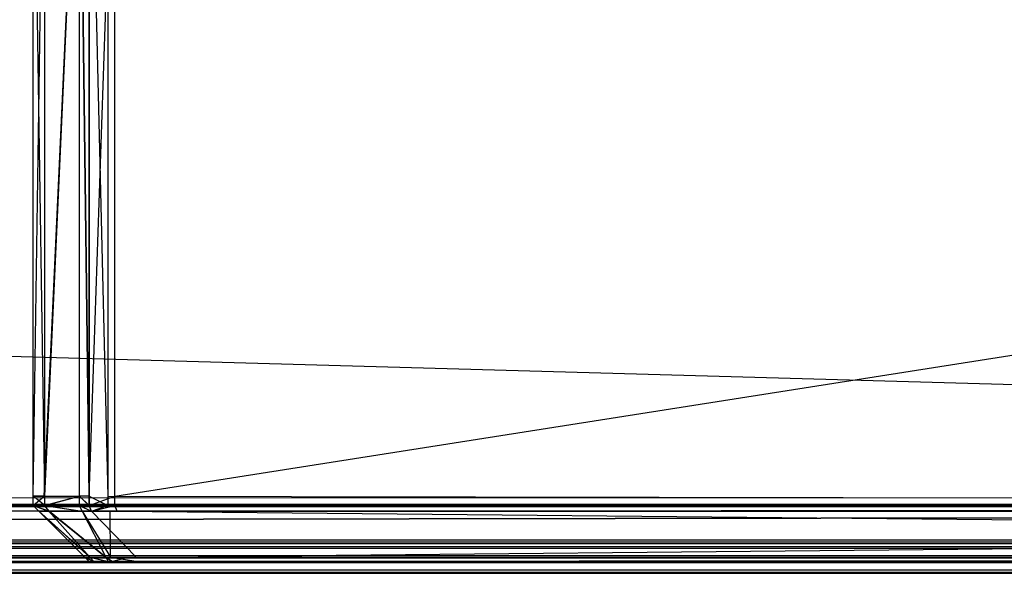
# Model space of a CAD drawing. Extents: x 0 to 0.996, y -0.498 to 0.
# Tile 46 of 101: x 0.409 to 0.427, y -0.498 to -0.488. Entities that reach past the tile are written whole.
import ezdxf

# ---------------------------------------------------------------- set-up
doc = ezdxf.new("R2010")
doc.units = 0
for name, color, linetype in [('L11_FRONT_FINION_1___REPLACEMTF', 7, 'CONTINUOUS'), ('L21_FRONT_FINION_1___REPLACEMTF', 7, 'CONTINUOUS'), ('L31_KORPUS3_2___REPLACEMTFOREMP', 7, 'CONTINUOUS')]:
    doc.layers.add(name, color=color, linetype=linetype)

msp = doc.modelspace()

# ---------------------------------------------------------------- linework, layer by layer
at = {"layer": 'L11_FRONT_FINION_1___REPLACEMTF', "color": 8}
for points, invisible_edges in [([(0.498, -0.496623, 0.587423), (0.013258, -0.482964, 0.587423), (0.013258, -0.496623, 0.587423), (0.498, -0.496623, 0.587423)], 13), ([(0.013258, -0.482964, 0.587423), (0.498, -0.496623, 0.587423), (0.498, -0.482964, 0.587423), (0.013258, -0.482964, 0.587423)], 14), ([(0.498, -0.482964, 0.347498), (0.013385, -0.496623, 0.347498), (0.013385, -0.482964, 0.347498), (0.498, -0.482964, 0.347498)], 13), ([(0.013385, -0.496623, 0.347498), (0.498, -0.482964, 0.347498), (0.498, -0.496623, 0.347498), (0.013385, -0.496623, 0.347498)], 14), ([(0.498, -0.496792, 0.587423), (0.013258, -0.496623, 0.587423), (0.013258, -0.496792, 0.587423), (0.498, -0.496792, 0.587423)], 13), ([(0.013258, -0.496623, 0.587423), (0.498, -0.496792, 0.587423), (0.498, -0.496623, 0.587423), (0.013258, -0.496623, 0.587423)], 14), ([(0.498, -0.496623, 0.347498), (0.013385, -0.496792, 0.347498), (0.013385, -0.496623, 0.347498), (0.498, -0.496623, 0.347498)], 13), ([(0.013385, -0.496792, 0.347498), (0.498, -0.496623, 0.347498), (0.498, -0.496792, 0.347498), (0.013385, -0.496792, 0.347498)], 14), ([(0.013298, -0.496889, 0.587326), (0.498, -0.496792, 0.587423), (0.013258, -0.496792, 0.587423), (0.013298, -0.496889, 0.587326)], 13), ([(0.498, -0.496792, 0.587423), (0.013298, -0.496889, 0.587326), (0.498, -0.496889, 0.587326), (0.498, -0.496792, 0.587423)], 14), ([(0.498, -0.496792, 0.347498), (0.013425, -0.496889, 0.347595), (0.013385, -0.496792, 0.347498), (0.498, -0.496792, 0.347498)], 13), ([(0.013425, -0.496889, 0.347595), (0.498, -0.496792, 0.347498), (0.498, -0.496889, 0.347595), (0.013425, -0.496889, 0.347595)], 14), ([(0.013638, -0.497711, 0.586504), (0.498, -0.496889, 0.587326), (0.013298, -0.496889, 0.587326), (0.013638, -0.497711, 0.586504)], 13), ([(0.498, -0.496889, 0.347595), (0.013765, -0.497711, 0.348416), (0.013425, -0.496889, 0.347595), (0.498, -0.496889, 0.347595)], 13), ([(0.498, -0.496889, 0.587326), (0.013638, -0.497711, 0.586504), (0.498, -0.497711, 0.586504), (0.498, -0.496889, 0.587326)], 14), ([(0.013765, -0.497711, 0.348416), (0.498, -0.496889, 0.347595), (0.498, -0.497711, 0.348416), (0.013765, -0.497711, 0.348416)], 14), ([(0.013672, -0.497792, 0.586424), (0.498, -0.497711, 0.586504), (0.013638, -0.497711, 0.586504), (0.013672, -0.497792, 0.586424)], 13), ([(0.498, -0.497711, 0.586504), (0.013672, -0.497792, 0.586424), (0.498, -0.497792, 0.586424), (0.498, -0.497711, 0.586504)], 14), ([(0.498, -0.497711, 0.348416), (0.013798, -0.497792, 0.348497), (0.013765, -0.497711, 0.348416), (0.498, -0.497711, 0.348416)], 13), ([(0.013798, -0.497792, 0.348497), (0.498, -0.497711, 0.348416), (0.498, -0.497792, 0.348497), (0.013798, -0.497792, 0.348497)], 14), ([(0.01326, -0.497792, 0.585681), (0.498, -0.497792, 0.58609), (0.013243, -0.497792, 0.585855), (0.01326, -0.497792, 0.585681)], 15), ([(0.013243, -0.497792, 0.585855), (0.498, -0.497792, 0.58609), (0.013623, -0.497792, 0.58609), (0.013243, -0.497792, 0.585855)], 15), ([(0.013272, -0.497792, 0.349062), (0.498, -0.497792, 0.58609), (0.01326, -0.497792, 0.349216), (0.013272, -0.497792, 0.349062)], 13), ([(0.01326, -0.497792, 0.349216), (0.498, -0.497792, 0.58609), (0.01326, -0.497792, 0.349421), (0.01326, -0.497792, 0.349216)], 10), ([(0.01326, -0.497792, 0.349421), (0.498, -0.497792, 0.58609), (0.01326, -0.497792, 0.585416), (0.01326, -0.497792, 0.349421)], 13), ([(0.01326, -0.497792, 0.585416), (0.498, -0.497792, 0.58609), (0.01326, -0.497792, 0.585681), (0.01326, -0.497792, 0.585416)], 14), ([(0.013442, -0.497792, 0.348848), (0.498, -0.497792, 0.58609), (0.013272, -0.497792, 0.349062), (0.013442, -0.497792, 0.348848)], 10), ([(0.013603, -0.497792, 0.34883), (0.498, -0.497792, 0.58609), (0.013442, -0.497792, 0.348848), (0.013603, -0.497792, 0.34883)], 13), ([(0.013798, -0.497792, 0.34883), (0.498, -0.497792, 0.58609), (0.013603, -0.497792, 0.34883), (0.013798, -0.497792, 0.34883)], 10), ([(0.013623, -0.497792, 0.58609), (0.498, -0.497792, 0.58609), (0.013828, -0.497792, 0.58609), (0.013623, -0.497792, 0.58609)], 15), ([(0.013828, -0.497792, 0.58609), (0.498, -0.497792, 0.586424), (0.013672, -0.497792, 0.586424), (0.013828, -0.497792, 0.58609)], 14), ([(0.498, -0.497792, 0.58609), (0.013798, -0.497792, 0.34883), (0.498, -0.497792, 0.34883), (0.498, -0.497792, 0.58609)], 13), ([(0.498, -0.497792, 0.34883), (0.013798, -0.497792, 0.348497), (0.498, -0.497792, 0.348497), (0.498, -0.497792, 0.34883)], 13), ([(0.013798, -0.497792, 0.348497), (0.498, -0.497792, 0.34883), (0.013798, -0.497792, 0.34883), (0.013798, -0.497792, 0.348497)], 14), ([(0.498, -0.497792, 0.586424), (0.013828, -0.497792, 0.58609), (0.498, -0.497792, 0.58609), (0.498, -0.497792, 0.586424)], 13)]:
    msp.add_3dface(points, dxfattribs=dict(at, invisible_edges=invisible_edges))
at = {"layer": 'L21_FRONT_FINION_1___REPLACEMTF', "color": 8}
for points, invisible_edges in [([(0.409721, -0.482964, 0.011405), (0.409926, -0.496623, 0.0112), (0.409721, -0.496623, 0.011405), (0.409721, -0.482964, 0.011405)], 13), ([(0.409926, -0.496623, 0.0112), (0.409721, -0.482964, 0.011405), (0.409926, -0.482964, 0.0112), (0.409926, -0.496623, 0.0112)], 14), ([(0.409915, -0.482964, 0.343667), (0.409721, -0.496623, 0.343472), (0.409915, -0.496623, 0.343667), (0.409915, -0.482964, 0.343667)], 13), ([(0.409721, -0.496623, 0.343472), (0.409915, -0.482964, 0.343667), (0.409721, -0.482964, 0.343472), (0.409721, -0.496623, 0.343472)], 14), ([(0.409721, -0.482964, 0.343472), (0.409721, -0.496623, 0.343003), (0.409721, -0.496623, 0.343472), (0.409721, -0.482964, 0.343472)], 13), ([(0.409721, -0.496623, 0.343003), (0.409721, -0.482964, 0.343472), (0.409721, -0.482964, 0.343003), (0.409721, -0.496623, 0.343003)], 14), ([(0.409721, -0.482964, 0.343003), (0.409721, -0.496623, 0.011917), (0.409721, -0.496623, 0.343003), (0.409721, -0.482964, 0.343003)], 13), ([(0.409721, -0.496623, 0.011917), (0.409721, -0.482964, 0.343003), (0.409721, -0.482964, 0.011917), (0.409721, -0.496623, 0.011917)], 14), ([(0.409721, -0.482964, 0.011917), (0.409721, -0.496623, 0.011405), (0.409721, -0.496623, 0.011917), (0.409721, -0.482964, 0.011917)], 13), ([(0.409721, -0.496623, 0.011405), (0.409721, -0.482964, 0.011917), (0.409721, -0.482964, 0.011405), (0.409721, -0.496623, 0.011405)], 14), ([(0.41054, -0.482964, 0.344292), (0.409915, -0.496623, 0.343667), (0.41054, -0.496623, 0.344292), (0.41054, -0.482964, 0.344292)], 13), ([(0.409915, -0.496623, 0.343667), (0.41054, -0.482964, 0.344292), (0.409915, -0.482964, 0.343667), (0.409915, -0.496623, 0.343667)], 14), ([(0.410546, -0.482964, 0.010579), (0.409926, -0.496623, 0.0112), (0.409926, -0.482964, 0.0112), (0.410546, -0.482964, 0.010579)], 13), ([(0.409926, -0.496623, 0.0112), (0.410546, -0.482964, 0.010579), (0.410546, -0.496623, 0.010579), (0.409926, -0.496623, 0.0112)], 14), ([(0.41072, -0.496623, 0.344472), (0.41054, -0.482964, 0.344292), (0.41054, -0.496623, 0.344292), (0.41072, -0.496623, 0.344472)], 13), ([(0.41054, -0.482964, 0.344292), (0.41072, -0.496623, 0.344472), (0.41072, -0.482964, 0.344472), (0.41054, -0.482964, 0.344292)], 14), ([(0.410546, -0.482964, 0.010579), (0.41072, -0.496623, 0.010405), (0.410546, -0.496623, 0.010579), (0.410546, -0.482964, 0.010579)], 13), ([(0.41072, -0.496623, 0.010405), (0.410546, -0.482964, 0.010579), (0.41072, -0.482964, 0.010405), (0.41072, -0.496623, 0.010405)], 14), ([(0.411052, -0.496623, 0.344472), (0.41072, -0.482964, 0.344472), (0.41072, -0.496623, 0.344472), (0.411052, -0.496623, 0.344472)], 13), ([(0.41072, -0.482964, 0.344472), (0.411052, -0.496623, 0.344472), (0.411052, -0.482964, 0.344472), (0.41072, -0.482964, 0.344472)], 14), ([(0.411179, -0.482964, 0.010405), (0.41072, -0.496623, 0.010405), (0.41072, -0.482964, 0.010405), (0.411179, -0.482964, 0.010405)], 13), ([(0.41072, -0.496623, 0.010405), (0.411179, -0.482964, 0.010405), (0.411179, -0.496623, 0.010405), (0.41072, -0.496623, 0.010405)], 14), ([(0.498, -0.496623, 0.344472), (0.411052, -0.482964, 0.344472), (0.411052, -0.496623, 0.344472), (0.498, -0.496623, 0.344472)], 13), ([(0.411052, -0.482964, 0.344472), (0.498, -0.496623, 0.344472), (0.498, -0.482964, 0.344472), (0.411052, -0.482964, 0.344472)], 14), ([(0.498, -0.482964, 0.010405), (0.411179, -0.496623, 0.010405), (0.411179, -0.482964, 0.010405), (0.498, -0.482964, 0.010405)], 13), ([(0.411179, -0.496623, 0.010405), (0.498, -0.482964, 0.010405), (0.498, -0.496623, 0.010405), (0.411179, -0.496623, 0.010405)], 14), ([(0.409721, -0.496623, 0.011917), (0.409721, -0.496792, 0.011405), (0.409721, -0.496792, 0.011917), (0.409721, -0.496623, 0.011917)], 13), ([(0.409721, -0.496792, 0.011405), (0.409721, -0.496623, 0.011917), (0.409721, -0.496623, 0.011405), (0.409721, -0.496792, 0.011405)], 14), ([(0.409721, -0.496623, 0.343003), (0.409721, -0.496792, 0.011917), (0.409721, -0.496792, 0.343003), (0.409721, -0.496623, 0.343003)], 13), ([(0.409721, -0.496792, 0.011917), (0.409721, -0.496623, 0.343003), (0.409721, -0.496623, 0.011917), (0.409721, -0.496792, 0.011917)], 14), ([(0.409721, -0.496623, 0.343472), (0.409721, -0.496792, 0.343003), (0.409721, -0.496792, 0.343472), (0.409721, -0.496623, 0.343472)], 13), ([(0.409721, -0.496792, 0.343003), (0.409721, -0.496623, 0.343472), (0.409721, -0.496623, 0.343003), (0.409721, -0.496792, 0.343003)], 14), ([(0.409915, -0.496623, 0.343667), (0.409721, -0.496792, 0.343472), (0.409915, -0.496792, 0.343667), (0.409915, -0.496623, 0.343667)], 13), ([(0.409721, -0.496792, 0.343472), (0.409915, -0.496623, 0.343667), (0.409721, -0.496623, 0.343472), (0.409721, -0.496792, 0.343472)], 14), ([(0.409721, -0.496623, 0.011405), (0.409926, -0.496792, 0.0112), (0.409721, -0.496792, 0.011405), (0.409721, -0.496623, 0.011405)], 13), ([(0.409926, -0.496792, 0.0112), (0.409721, -0.496623, 0.011405), (0.409926, -0.496623, 0.0112), (0.409926, -0.496792, 0.0112)], 14), ([(0.41054, -0.496623, 0.344292), (0.409915, -0.496792, 0.343667), (0.41054, -0.496792, 0.344292), (0.41054, -0.496623, 0.344292)], 13), ([(0.409915, -0.496792, 0.343667), (0.41054, -0.496623, 0.344292), (0.409915, -0.496623, 0.343667), (0.409915, -0.496792, 0.343667)], 14), ([(0.410546, -0.496623, 0.010579), (0.409926, -0.496792, 0.0112), (0.409926, -0.496623, 0.0112), (0.410546, -0.496623, 0.010579)], 13), ([(0.409926, -0.496792, 0.0112), (0.410546, -0.496623, 0.010579), (0.410546, -0.496792, 0.010579), (0.409926, -0.496792, 0.0112)], 14), ([(0.41072, -0.496792, 0.344472), (0.41054, -0.496623, 0.344292), (0.41054, -0.496792, 0.344292), (0.41072, -0.496792, 0.344472)], 13), ([(0.41054, -0.496623, 0.344292), (0.41072, -0.496792, 0.344472), (0.41072, -0.496623, 0.344472), (0.41054, -0.496623, 0.344292)], 14), ([(0.410546, -0.496623, 0.010579), (0.41072, -0.496792, 0.010405), (0.410546, -0.496792, 0.010579), (0.410546, -0.496623, 0.010579)], 13), ([(0.41072, -0.496792, 0.010405), (0.410546, -0.496623, 0.010579), (0.41072, -0.496623, 0.010405), (0.41072, -0.496792, 0.010405)], 14), ([(0.411179, -0.496623, 0.010405), (0.41072, -0.496792, 0.010405), (0.41072, -0.496623, 0.010405), (0.411179, -0.496623, 0.010405)], 13), ([(0.41072, -0.496792, 0.010405), (0.411179, -0.496623, 0.010405), (0.411179, -0.496792, 0.010405), (0.41072, -0.496792, 0.010405)], 14), ([(0.411052, -0.496792, 0.344472), (0.41072, -0.496623, 0.344472), (0.41072, -0.496792, 0.344472), (0.411052, -0.496792, 0.344472)], 13), ([(0.41072, -0.496623, 0.344472), (0.411052, -0.496792, 0.344472), (0.411052, -0.496623, 0.344472), (0.41072, -0.496623, 0.344472)], 14), ([(0.498, -0.496792, 0.344472), (0.411052, -0.496623, 0.344472), (0.411052, -0.496792, 0.344472), (0.498, -0.496792, 0.344472)], 13), ([(0.411052, -0.496623, 0.344472), (0.498, -0.496792, 0.344472), (0.498, -0.496623, 0.344472), (0.411052, -0.496623, 0.344472)], 14), ([(0.498, -0.496623, 0.010405), (0.411179, -0.496792, 0.010405), (0.411179, -0.496623, 0.010405), (0.498, -0.496623, 0.010405)], 13), ([(0.411179, -0.496792, 0.010405), (0.498, -0.496623, 0.010405), (0.498, -0.496792, 0.010405), (0.411179, -0.496792, 0.010405)], 14), ([(0.410001, -0.496889, 0.343615), (0.409721, -0.496792, 0.343472), (0.409818, -0.496889, 0.343432), (0.410001, -0.496889, 0.343615)], 13), ([(0.409721, -0.496792, 0.343472), (0.410001, -0.496889, 0.343615), (0.409915, -0.496792, 0.343667), (0.409721, -0.496792, 0.343472)], 14), ([(0.409818, -0.496889, 0.011445), (0.409721, -0.496792, 0.011917), (0.409721, -0.496792, 0.011405), (0.409818, -0.496889, 0.011445)], 13), ([(0.409721, -0.496792, 0.011917), (0.409818, -0.496889, 0.011445), (0.409818, -0.496889, 0.011957), (0.409721, -0.496792, 0.011917)], 14), ([(0.409818, -0.496889, 0.011957), (0.409721, -0.496792, 0.343003), (0.409721, -0.496792, 0.011917), (0.409818, -0.496889, 0.011957)], 13), ([(0.409721, -0.496792, 0.343003), (0.409818, -0.496889, 0.011957), (0.409818, -0.496889, 0.342963), (0.409721, -0.496792, 0.343003)], 14), ([(0.409721, -0.496792, 0.343472), (0.409818, -0.496889, 0.342963), (0.409818, -0.496889, 0.343432), (0.409721, -0.496792, 0.343472)], 13), ([(0.409818, -0.496889, 0.342963), (0.409721, -0.496792, 0.343472), (0.409721, -0.496792, 0.343003), (0.409818, -0.496889, 0.342963)], 14), ([(0.410011, -0.496889, 0.011252), (0.409721, -0.496792, 0.011405), (0.409926, -0.496792, 0.0112), (0.410011, -0.496889, 0.011252)], 13), ([(0.409721, -0.496792, 0.011405), (0.410011, -0.496889, 0.011252), (0.409818, -0.496889, 0.011445), (0.409721, -0.496792, 0.011405)], 14), ([(0.410591, -0.496889, 0.344205), (0.409915, -0.496792, 0.343667), (0.410001, -0.496889, 0.343615), (0.410591, -0.496889, 0.344205)], 13), ([(0.409915, -0.496792, 0.343667), (0.410591, -0.496889, 0.344205), (0.41054, -0.496792, 0.344292), (0.409915, -0.496792, 0.343667)], 14), ([(0.410596, -0.496889, 0.010666), (0.409926, -0.496792, 0.0112), (0.410546, -0.496792, 0.010579), (0.410596, -0.496889, 0.010666)], 13), ([(0.409926, -0.496792, 0.0112), (0.410596, -0.496889, 0.010666), (0.410011, -0.496889, 0.011252), (0.409926, -0.496792, 0.0112)], 14), ([(0.410761, -0.496889, 0.344375), (0.41054, -0.496792, 0.344292), (0.410591, -0.496889, 0.344205), (0.410761, -0.496889, 0.344375)], 13), ([(0.41054, -0.496792, 0.344292), (0.410761, -0.496889, 0.344375), (0.41072, -0.496792, 0.344472), (0.41054, -0.496792, 0.344292)], 14), ([(0.410761, -0.496889, 0.010502), (0.410546, -0.496792, 0.010579), (0.41072, -0.496792, 0.010405), (0.410761, -0.496889, 0.010502)], 13), ([(0.410546, -0.496792, 0.010579), (0.410761, -0.496889, 0.010502), (0.410596, -0.496889, 0.010666), (0.410546, -0.496792, 0.010579)], 14), ([(0.410761, -0.496889, 0.344375), (0.411052, -0.496792, 0.344472), (0.41072, -0.496792, 0.344472), (0.410761, -0.496889, 0.344375)], 14), ([(0.411179, -0.496792, 0.010405), (0.410761, -0.496889, 0.010502), (0.41072, -0.496792, 0.010405), (0.411179, -0.496792, 0.010405)], 13), ([(0.411052, -0.496792, 0.344472), (0.410761, -0.496889, 0.344375), (0.411092, -0.496889, 0.344375), (0.411052, -0.496792, 0.344472)], 13), ([(0.410761, -0.496889, 0.010502), (0.411179, -0.496792, 0.010405), (0.411219, -0.496889, 0.010502), (0.410761, -0.496889, 0.010502)], 14), ([(0.411092, -0.496889, 0.344375), (0.498, -0.496792, 0.344472), (0.411052, -0.496792, 0.344472), (0.411092, -0.496889, 0.344375)], 14), ([(0.498, -0.496792, 0.344472), (0.411092, -0.496889, 0.344375), (0.498, -0.496889, 0.344375), (0.498, -0.496792, 0.344472)], 13), ([(0.498, -0.496792, 0.010405), (0.411219, -0.496889, 0.010502), (0.411179, -0.496792, 0.010405), (0.498, -0.496792, 0.010405)], 13), ([(0.411219, -0.496889, 0.010502), (0.498, -0.496792, 0.010405), (0.498, -0.496889, 0.010502), (0.411219, -0.496889, 0.010502)], 14), ([(0.410734, -0.497711, 0.011691), (0.409818, -0.496889, 0.011445), (0.410011, -0.496889, 0.011252), (0.410734, -0.497711, 0.011691)], 13), ([(0.409818, -0.496889, 0.011445), (0.410734, -0.497711, 0.011691), (0.41064, -0.497711, 0.011786), (0.409818, -0.496889, 0.011445)], 14), ([(0.409818, -0.496889, 0.343432), (0.41064, -0.497711, 0.342624), (0.41064, -0.497711, 0.343091), (0.409818, -0.496889, 0.343432)], 13), ([(0.41064, -0.497711, 0.342624), (0.409818, -0.496889, 0.343432), (0.409818, -0.496889, 0.342963), (0.41064, -0.497711, 0.342624)], 14), ([(0.409818, -0.496889, 0.342963), (0.41064, -0.497711, 0.012296), (0.41064, -0.497711, 0.342624), (0.409818, -0.496889, 0.342963)], 13), ([(0.41064, -0.497711, 0.012296), (0.409818, -0.496889, 0.342963), (0.409818, -0.496889, 0.011957), (0.41064, -0.497711, 0.012296)], 14), ([(0.409818, -0.496889, 0.011957), (0.41064, -0.497711, 0.011786), (0.41064, -0.497711, 0.012296), (0.409818, -0.496889, 0.011957)], 13), ([(0.41064, -0.497711, 0.011786), (0.409818, -0.496889, 0.011957), (0.409818, -0.496889, 0.011445), (0.41064, -0.497711, 0.011786)], 14), ([(0.41073, -0.497711, 0.343181), (0.409818, -0.496889, 0.343432), (0.41064, -0.497711, 0.343091), (0.41073, -0.497711, 0.343181)], 13), ([(0.409818, -0.496889, 0.343432), (0.41073, -0.497711, 0.343181), (0.410001, -0.496889, 0.343615), (0.409818, -0.496889, 0.343432)], 14), ([(0.411018, -0.497711, 0.34347), (0.410001, -0.496889, 0.343615), (0.41073, -0.497711, 0.343181), (0.411018, -0.497711, 0.34347)], 13), ([(0.410001, -0.496889, 0.343615), (0.411018, -0.497711, 0.34347), (0.410591, -0.496889, 0.344205), (0.410001, -0.496889, 0.343615)], 14), ([(0.411021, -0.497711, 0.011405), (0.410011, -0.496889, 0.011252), (0.410596, -0.496889, 0.010666), (0.411021, -0.497711, 0.011405)], 13), ([(0.410011, -0.496889, 0.011252), (0.411021, -0.497711, 0.011405), (0.410734, -0.497711, 0.011691), (0.410011, -0.496889, 0.011252)], 14), ([(0.411101, -0.497711, 0.343553), (0.410591, -0.496889, 0.344205), (0.411018, -0.497711, 0.34347), (0.411101, -0.497711, 0.343553)], 13), ([(0.410591, -0.496889, 0.344205), (0.411101, -0.497711, 0.343553), (0.410761, -0.496889, 0.344375), (0.410591, -0.496889, 0.344205)], 14), ([(0.411101, -0.497711, 0.011324), (0.410596, -0.496889, 0.010666), (0.410761, -0.496889, 0.010502), (0.411101, -0.497711, 0.011324)], 13), ([(0.410596, -0.496889, 0.010666), (0.411101, -0.497711, 0.011324), (0.411021, -0.497711, 0.011405), (0.410596, -0.496889, 0.010666)], 14), ([(0.411101, -0.497711, 0.343553), (0.411092, -0.496889, 0.344375), (0.410761, -0.496889, 0.344375), (0.411101, -0.497711, 0.343553)], 14), ([(0.411559, -0.497711, 0.011324), (0.410761, -0.496889, 0.010502), (0.411219, -0.496889, 0.010502), (0.411559, -0.497711, 0.011324)], 13), ([(0.410761, -0.496889, 0.010502), (0.411559, -0.497711, 0.011324), (0.411101, -0.497711, 0.011324), (0.410761, -0.496889, 0.010502)], 14), ([(0.411092, -0.496889, 0.344375), (0.411101, -0.497711, 0.343553), (0.411432, -0.497711, 0.343553), (0.411092, -0.496889, 0.344375)], 13), ([(0.411432, -0.497711, 0.343553), (0.498, -0.496889, 0.344375), (0.411092, -0.496889, 0.344375), (0.411432, -0.497711, 0.343553)], 14), ([(0.498, -0.497711, 0.011324), (0.411219, -0.496889, 0.010502), (0.498, -0.496889, 0.010502), (0.498, -0.497711, 0.011324)], 13), ([(0.411219, -0.496889, 0.010502), (0.498, -0.497711, 0.011324), (0.411559, -0.497711, 0.011324), (0.411219, -0.496889, 0.010502)], 14), ([(0.498, -0.496889, 0.344375), (0.411432, -0.497711, 0.343553), (0.498, -0.497711, 0.343553), (0.498, -0.496889, 0.344375)], 13), ([(0.410801, -0.497792, 0.343138), (0.41064, -0.497711, 0.343091), (0.41072, -0.497792, 0.343058), (0.410801, -0.497792, 0.343138)], 13), ([(0.41064, -0.497711, 0.343091), (0.410801, -0.497792, 0.343138), (0.41073, -0.497711, 0.343181), (0.41064, -0.497711, 0.343091)], 14), ([(0.41072, -0.497792, 0.011819), (0.41064, -0.497711, 0.012296), (0.41064, -0.497711, 0.011786), (0.41072, -0.497792, 0.011819)], 13), ([(0.41064, -0.497711, 0.012296), (0.41072, -0.497792, 0.011819), (0.41072, -0.497792, 0.01233), (0.41064, -0.497711, 0.012296)], 14), ([(0.41072, -0.497792, 0.01233), (0.41064, -0.497711, 0.342624), (0.41064, -0.497711, 0.012296), (0.41072, -0.497792, 0.01233)], 13), ([(0.41064, -0.497711, 0.342624), (0.41072, -0.497792, 0.01233), (0.41072, -0.497792, 0.34259), (0.41064, -0.497711, 0.342624)], 14), ([(0.41072, -0.497792, 0.343058), (0.41064, -0.497711, 0.342624), (0.41072, -0.497792, 0.34259), (0.41072, -0.497792, 0.343058)], 13), ([(0.41064, -0.497711, 0.342624), (0.41072, -0.497792, 0.343058), (0.41064, -0.497711, 0.343091), (0.41064, -0.497711, 0.342624)], 14), ([(0.410805, -0.497792, 0.011734), (0.41064, -0.497711, 0.011786), (0.410734, -0.497711, 0.011691), (0.410805, -0.497792, 0.011734)], 13), ([(0.41064, -0.497711, 0.011786), (0.410805, -0.497792, 0.011734), (0.41072, -0.497792, 0.011819), (0.41064, -0.497711, 0.011786)], 14), ([(0.41106, -0.497792, 0.343397), (0.41073, -0.497711, 0.343181), (0.410801, -0.497792, 0.343138), (0.41106, -0.497792, 0.343397)], 13), ([(0.41073, -0.497711, 0.343181), (0.41106, -0.497792, 0.343397), (0.411018, -0.497711, 0.34347), (0.41073, -0.497711, 0.343181)], 14), ([(0.411063, -0.497792, 0.011477), (0.410734, -0.497711, 0.011691), (0.411021, -0.497711, 0.011405), (0.411063, -0.497792, 0.011477)], 13), ([(0.410734, -0.497711, 0.011691), (0.411063, -0.497792, 0.011477), (0.410805, -0.497792, 0.011734), (0.410734, -0.497711, 0.011691)], 14), ([(0.411135, -0.497792, 0.343472), (0.411018, -0.497711, 0.34347), (0.41106, -0.497792, 0.343397), (0.411135, -0.497792, 0.343472)], 13), ([(0.411018, -0.497711, 0.34347), (0.411135, -0.497792, 0.343472), (0.411101, -0.497711, 0.343553), (0.411018, -0.497711, 0.34347)], 14), ([(0.411135, -0.497792, 0.011405), (0.411021, -0.497711, 0.011405), (0.411101, -0.497711, 0.011324), (0.411135, -0.497792, 0.011405)], 13), ([(0.411021, -0.497711, 0.011405), (0.411135, -0.497792, 0.011405), (0.411063, -0.497792, 0.011477), (0.411021, -0.497711, 0.011405)], 14), ([(0.411592, -0.497792, 0.011405), (0.411101, -0.497711, 0.011324), (0.411559, -0.497711, 0.011324), (0.411592, -0.497792, 0.011405)], 13), ([(0.411101, -0.497711, 0.011324), (0.411592, -0.497792, 0.011405), (0.411135, -0.497792, 0.011405), (0.411101, -0.497711, 0.011324)], 14), ([(0.411135, -0.497792, 0.343472), (0.411432, -0.497711, 0.343553), (0.411101, -0.497711, 0.343553), (0.411135, -0.497792, 0.343472)], 13), ([(0.411432, -0.497711, 0.343553), (0.411135, -0.497792, 0.343472), (0.411466, -0.497792, 0.343472), (0.411432, -0.497711, 0.343553)], 14), ([(0.411466, -0.497792, 0.343472), (0.498, -0.497711, 0.343553), (0.411432, -0.497711, 0.343553), (0.411466, -0.497792, 0.343472)], 13), ([(0.498, -0.497711, 0.343553), (0.411466, -0.497792, 0.343472), (0.498, -0.497792, 0.343472), (0.498, -0.497711, 0.343553)], 14), ([(0.498, -0.497792, 0.011405), (0.411559, -0.497711, 0.011324), (0.498, -0.497711, 0.011324), (0.498, -0.497792, 0.011405)], 13), ([(0.411559, -0.497711, 0.011324), (0.498, -0.497792, 0.011405), (0.411592, -0.497792, 0.011405), (0.411559, -0.497711, 0.011324)], 14), ([(0.411037, -0.497792, 0.342903), (0.41072, -0.497792, 0.343058), (0.411054, -0.497792, 0.342729), (0.411037, -0.497792, 0.342903)], 13), ([(0.41072, -0.497792, 0.343058), (0.411037, -0.497792, 0.342903), (0.410801, -0.497792, 0.343138), (0.41072, -0.497792, 0.343058)], 14), ([(0.411054, -0.497792, 0.012124), (0.41072, -0.497792, 0.01233), (0.41072, -0.497792, 0.011819), (0.411054, -0.497792, 0.012124)], 13), ([(0.41072, -0.497792, 0.01233), (0.411054, -0.497792, 0.012124), (0.411054, -0.497792, 0.01233), (0.41072, -0.497792, 0.01233)], 14), ([(0.411054, -0.497792, 0.342729), (0.41072, -0.497792, 0.34259), (0.411054, -0.497792, 0.342463), (0.411054, -0.497792, 0.342729)], 13), ([(0.41072, -0.497792, 0.34259), (0.411054, -0.497792, 0.342729), (0.41072, -0.497792, 0.343058), (0.41072, -0.497792, 0.34259)], 14), ([(0.411041, -0.497792, 0.01197), (0.41072, -0.497792, 0.011819), (0.410805, -0.497792, 0.011734), (0.411041, -0.497792, 0.01197)], 13), ([(0.41072, -0.497792, 0.011819), (0.411041, -0.497792, 0.01197), (0.411054, -0.497792, 0.012124), (0.41072, -0.497792, 0.011819)], 14), ([(0.411054, -0.497792, 0.342463), (0.41072, -0.497792, 0.01233), (0.411054, -0.497792, 0.01233), (0.411054, -0.497792, 0.342463)], 13), ([(0.41072, -0.497792, 0.01233), (0.411054, -0.497792, 0.342463), (0.41072, -0.497792, 0.34259), (0.41072, -0.497792, 0.01233)], 14), ([(0.411296, -0.497792, 0.343162), (0.410801, -0.497792, 0.343138), (0.411037, -0.497792, 0.342903), (0.411296, -0.497792, 0.343162)], 13), ([(0.410801, -0.497792, 0.343138), (0.411296, -0.497792, 0.343162), (0.41106, -0.497792, 0.343397), (0.410801, -0.497792, 0.343138)], 14), ([(0.411298, -0.497792, 0.011749), (0.410805, -0.497792, 0.011734), (0.411063, -0.497792, 0.011477), (0.411298, -0.497792, 0.011749)], 13), ([(0.410805, -0.497792, 0.011734), (0.411298, -0.497792, 0.011749), (0.411041, -0.497792, 0.01197), (0.410805, -0.497792, 0.011734)], 14), ([(0.411054, -0.497792, 0.342729), (0.498, -0.497792, 0.343138), (0.411037, -0.497792, 0.342903), (0.411054, -0.497792, 0.342729)], 15), ([(0.411037, -0.497792, 0.342903), (0.498, -0.497792, 0.343138), (0.411417, -0.497792, 0.343138), (0.411037, -0.497792, 0.342903)], 15), ([(0.411037, -0.497792, 0.342903), (0.411417, -0.497792, 0.343138), (0.411296, -0.497792, 0.343162), (0.411037, -0.497792, 0.342903)], 15), ([(0.411298, -0.497792, 0.011749), (0.498, -0.497792, 0.343138), (0.411041, -0.497792, 0.01197), (0.411298, -0.497792, 0.011749)], 10), ([(0.411041, -0.497792, 0.01197), (0.498, -0.497792, 0.343138), (0.411054, -0.497792, 0.012124), (0.411041, -0.497792, 0.01197)], 13), ([(0.411054, -0.497792, 0.012124), (0.498, -0.497792, 0.343138), (0.411054, -0.497792, 0.01233), (0.411054, -0.497792, 0.012124)], 10), ([(0.411054, -0.497792, 0.01233), (0.498, -0.497792, 0.343138), (0.411054, -0.497792, 0.342463), (0.411054, -0.497792, 0.01233)], 13), ([(0.411054, -0.497792, 0.342463), (0.498, -0.497792, 0.343138), (0.411054, -0.497792, 0.342729), (0.411054, -0.497792, 0.342463)], 14), ([(0.411296, -0.497792, 0.343162), (0.411135, -0.497792, 0.343472), (0.41106, -0.497792, 0.343397), (0.411296, -0.497792, 0.343162)], 14), ([(0.411456, -0.497792, 0.011738), (0.411063, -0.497792, 0.011477), (0.411135, -0.497792, 0.011405), (0.411456, -0.497792, 0.011738)], 13), ([(0.411063, -0.497792, 0.011477), (0.411456, -0.497792, 0.011738), (0.411298, -0.497792, 0.011749), (0.411063, -0.497792, 0.011477)], 14), ([(0.411592, -0.497792, 0.011738), (0.411135, -0.497792, 0.011405), (0.411592, -0.497792, 0.011405), (0.411592, -0.497792, 0.011738)], 13), ([(0.411135, -0.497792, 0.011405), (0.411592, -0.497792, 0.011738), (0.411456, -0.497792, 0.011738), (0.411135, -0.497792, 0.011405)], 14), ([(0.411135, -0.497792, 0.343472), (0.411296, -0.497792, 0.343162), (0.411417, -0.497792, 0.343138), (0.411135, -0.497792, 0.343472)], 13), ([(0.411417, -0.497792, 0.343138), (0.411466, -0.497792, 0.343472), (0.411135, -0.497792, 0.343472), (0.411417, -0.497792, 0.343138)], 14), ([(0.411456, -0.497792, 0.011738), (0.498, -0.497792, 0.343138), (0.411298, -0.497792, 0.011749), (0.411456, -0.497792, 0.011738)], 13), ([(0.411466, -0.497792, 0.343472), (0.411417, -0.497792, 0.343138), (0.411621, -0.497792, 0.343138), (0.411466, -0.497792, 0.343472)], 13), ([(0.411417, -0.497792, 0.343138), (0.498, -0.497792, 0.343138), (0.411621, -0.497792, 0.343138), (0.411417, -0.497792, 0.343138)], 9), ([(0.411592, -0.497792, 0.011738), (0.498, -0.497792, 0.343138), (0.411456, -0.497792, 0.011738), (0.411592, -0.497792, 0.011738)], 10), ([(0.411621, -0.497792, 0.343138), (0.498, -0.497792, 0.343472), (0.411466, -0.497792, 0.343472), (0.411621, -0.497792, 0.343138)], 14), ([(0.498, -0.497792, 0.011738), (0.411592, -0.497792, 0.011405), (0.498, -0.497792, 0.011405), (0.498, -0.497792, 0.011738)], 13), ([(0.411592, -0.497792, 0.011405), (0.498, -0.497792, 0.011738), (0.411592, -0.497792, 0.011738), (0.411592, -0.497792, 0.011405)], 14), ([(0.498, -0.497792, 0.343138), (0.411592, -0.497792, 0.011738), (0.498, -0.497792, 0.011738), (0.498, -0.497792, 0.343138)], 13), ([(0.498, -0.497792, 0.343472), (0.411621, -0.497792, 0.343138), (0.498, -0.497792, 0.343138), (0.498, -0.497792, 0.343472)], 13)]:
    msp.add_3dface(points, dxfattribs=dict(at, invisible_edges=invisible_edges))
at = {"layer": 'L31_KORPUS3_2___REPLACEMTFOREMP', "color": 8}
for points, invisible_edges in [([(0.995088, -0.000595), (0.098, -0.497407), (0.098, -0.000595), (0.995088, -0.000595)], 13), ([(0.098, -0.497407), (0.995088, -0.000595), (0.995091, -0.497407), (0.098, -0.497407)], 10), ([(0.995091, -0.497405, 0.00769), (0.098, -0.000597, 0.00769), (0.098, -0.497405, 0.00769), (0.995091, -0.497405, 0.00769)], 13), ([(0.098, -0.000597, 0.00769), (0.995091, -0.497405, 0.00769), (0.995088, -0.000597, 0.00769), (0.098, -0.000597, 0.00769)], 10), ([(0.995091, -0.497501, 0.00769), (0.098, -0.497405, 0.00769), (0.098, -0.497501, 0.00769), (0.995091, -0.497501, 0.00769)], 13), ([(0.098, -0.497405, 0.00769), (0.995091, -0.497501, 0.00769), (0.995091, -0.497405, 0.00769), (0.098, -0.497405, 0.00769)], 14), ([(0.995091, -0.497407), (0.098, -0.497501), (0.098, -0.497407), (0.995091, -0.497407)], 13), ([(0.098, -0.497501), (0.995091, -0.497407), (0.995091, -0.497501), (0.098, -0.497501)], 14), ([(0.995091, -0.497501), (0.098, -0.497581, 0.00008), (0.098, -0.497501), (0.995091, -0.497501)], 13), ([(0.098, -0.497581, 0.00008), (0.995091, -0.497501), (0.995124, -0.497581, 0.000079), (0.098, -0.497581, 0.00008)], 14), ([(0.995115, -0.497558, 0.007633), (0.098, -0.497501, 0.00769), (0.098, -0.497558, 0.007633), (0.995115, -0.497558, 0.007633)], 13), ([(0.098, -0.497501, 0.00769), (0.995115, -0.497558, 0.007633), (0.995091, -0.497501, 0.00769), (0.098, -0.497501, 0.00769)], 14), ([(0.995257, -0.497902, 0.007289), (0.098, -0.497558, 0.007633), (0.098, -0.497902, 0.007289), (0.995257, -0.497902, 0.007289)], 13), ([(0.098, -0.497558, 0.007633), (0.995257, -0.497902, 0.007289), (0.995115, -0.497558, 0.007633), (0.098, -0.497558, 0.007633)], 14), ([(0.995124, -0.497581, 0.000079), (0.098, -0.497937, 0.000436), (0.098, -0.497581, 0.00008), (0.995124, -0.497581, 0.000079)], 13), ([(0.098, -0.497937, 0.000436), (0.995124, -0.497581, 0.000079), (0.995272, -0.497937, 0.000436), (0.098, -0.497937, 0.000436)], 14), ([(0.995298, -0.498001, 0.00719), (0.098, -0.497902, 0.007289), (0.098, -0.498001, 0.00719), (0.995298, -0.498001, 0.00719)], 13), ([(0.098, -0.497902, 0.007289), (0.995298, -0.498001, 0.00719), (0.995257, -0.497902, 0.007289), (0.098, -0.497902, 0.007289)], 14), ([(0.995272, -0.497937, 0.000436), (0.098, -0.498001, 0.0005), (0.098, -0.497937, 0.000436), (0.995272, -0.497937, 0.000436)], 13), ([(0.098, -0.498001, 0.0005), (0.995272, -0.497937, 0.000436), (0.995298, -0.498001, 0.0005), (0.098, -0.498001, 0.0005)], 14), ([(0.995298, -0.498001, 0.000565), (0.098, -0.498001, 0.0005), (0.995298, -0.498001, 0.0005), (0.995298, -0.498001, 0.000565)], 13), ([(0.098, -0.498001, 0.0005), (0.995298, -0.498001, 0.000565), (0.098, -0.498001, 0.000565), (0.098, -0.498001, 0.0005)], 14), ([(0.995298, -0.498001, 0.007018), (0.098, -0.498001, 0.000565), (0.995298, -0.498001, 0.000565), (0.995298, -0.498001, 0.007018)], 13), ([(0.098, -0.498001, 0.000565), (0.995298, -0.498001, 0.007018), (0.098, -0.498001, 0.007018), (0.098, -0.498001, 0.000565)], 14), ([(0.995298, -0.498001, 0.00719), (0.098, -0.498001, 0.007018), (0.995298, -0.498001, 0.007018), (0.995298, -0.498001, 0.00719)], 13), ([(0.098, -0.498001, 0.007018), (0.995298, -0.498001, 0.00719), (0.098, -0.498001, 0.00719), (0.098, -0.498001, 0.007018)], 14)]:
    msp.add_3dface(points, dxfattribs=dict(at, invisible_edges=invisible_edges))

doc.saveas('drawing.dxf')
